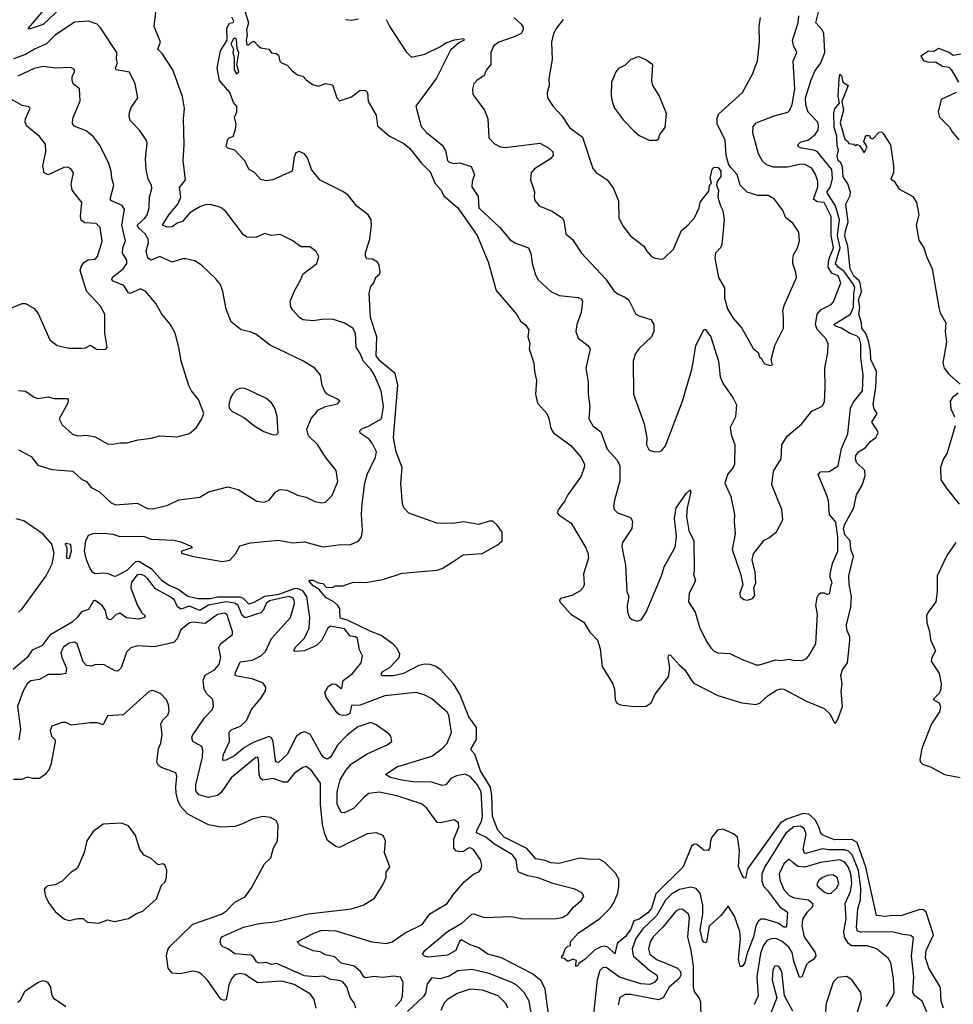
# Model space of a CAD drawing. Extents: x 1493970 to 1595317, y 729910 to 844791.
# Tile 161 of 256: x 1516141 to 1521496, y 794367 to 800013. Entities that reach past the tile are written whole.
import ezdxf

# ---------------------------------------------------------------- set-up
doc = ezdxf.new("R2010")
doc.units = 0

msp = doc.modelspace()

# ---------------------------------------------------------------- linework, layer by layer
at = {"layer": '0CON10XD'}
for points in [[(1516381.1, 800085), (1516275, 799985.8), (1516195, 799958.8), (1516191.9, 799965), (1516225.6, 800004.4), (1516302.6, 800095)], [(1518615, 795662.1), (1518585, 795625.6), (1518565, 795621.2), (1518505, 795641.8), (1518395, 795642.7), (1518323.3, 795655), (1518268, 795668), (1518240, 795685), (1518305, 795728.8), (1518505, 795790.3), (1518564.5, 795835), (1518593.8, 795865), (1518618.5, 795925), (1518603.5, 796025), (1518592.6, 796042.6), (1518505, 796118.6), (1518462.1, 796142.1), (1518415, 796155.6), (1518235, 796136.7), (1518095, 796082.9), (1518045, 796080), (1518035.1, 796034.9), (1518015.6, 796025), (1517995, 796024.1), (1517976.2, 796026.2), (1517960.5, 796040.5), (1517899.1, 796129.1), (1517891.1, 796155), (1517910.8, 796189.2), (1517935, 796205.5), (1517955, 796203.3), (1517985, 796178.6), (1517989.7, 796180.3), (1517996.5, 796223.5), (1518050, 796265), (1518099.4, 796325), (1518108, 796365), (1518090.3, 796400.3), (1518079.4, 796465), (1518066.7, 796475), (1518037.4, 796477.4), (1518005, 796520.7), (1517923.7, 796536.3), (1517907.8, 796525), (1517874.4, 796455.6), (1517844.4, 796425.6), (1517775, 796394.1), (1517720, 796390), (1517714, 796395), (1517723.1, 796415), (1517775, 796466.2), (1517800.9, 796525), (1517804.8, 796585), (1517788.3, 796705), (1517765, 796739.1), (1517735, 796751.6), (1517715, 796750.1), (1517625, 796716.5), (1517592.1, 796712.1), (1517544.9, 796705.1), (1517485, 796670.5), (1517455, 796662.6), (1517425, 796694.2), (1517405, 796701.9), (1517275, 796702.4), (1517235, 796691.8), (1517165, 796691.7), (1517104.9, 796704.9), (1517047.5, 796747.5), (1516995, 796770.4), (1516959.2, 796795), (1516901.3, 796861.3), (1516825, 796906.1), (1516805, 796903.7), (1516756.2, 796855), (1516695, 796822), (1516685, 796820), (1516650, 796835), (1516619.5, 796839.5), (1516573.3, 796835), (1516558, 796845), (1516545, 796866.7), (1516524.5, 796915), (1516512.9, 796965), (1516520, 797025), (1516535, 797056.7), (1516562.7, 797067.3), (1516625, 797068.6), (1516675, 797062.2), (1516715, 797048.8), (1516818.3, 797051.7), (1516855, 797049), (1516895.2, 797035.2), (1517025, 797028.2), (1517065, 797019.5), (1517123.3, 796995), (1517130, 796985), (1517070, 796965), (1517070, 796955), (1517137.5, 796935), (1517305, 796905.6), (1517345.9, 796914.1), (1517378.9, 796951.1), (1517403.7, 796996.3), (1517465, 797012.5), (1517625, 797028.9), (1517706.4, 797013.6), (1517775, 797018.6), (1517879.6, 796989.6), (1517985, 797004.7), (1518035, 797001.1), (1518085, 797023.3), (1518102.4, 797047.6), (1518107.5, 797085), (1518102.3, 797175), (1518106.2, 797236.2), (1518120.9, 797355), (1518134.3, 797405.7), (1518182.5, 797505), (1518188.5, 797535), (1518163.6, 797585), (1518145, 797607.3), (1518095, 797642.5), (1518092.5, 797655), (1518105, 797669.2), (1518139.1, 797680.9), (1518216.9, 797725), (1518228.6, 797795), (1518215.5, 797885), (1518176.7, 797975), (1518155, 798008.5), (1518112.5, 798052.5), (1518095, 798098.8), (1518072, 798135), (1518066.9, 798215), (1518052, 798245), (1518005, 798272.5), (1517935, 798295.5), (1517875, 798294.4), (1517825, 798285.6), (1517765, 798292.9), (1517746.2, 798305), (1517707.7, 798347.7), (1517696.1, 798366.1), (1517693, 798397), (1517715.7, 798455), (1517753.9, 798523.9), (1517766.1, 798553.9), (1517845.7, 798614.3), (1517856.2, 798655), (1517840, 798685), (1517805, 798710), (1517755, 798710), (1517705, 798746.2), (1517635, 798780.8), (1517585.8, 798775.8), (1517545, 798787.1), (1517495, 798764.3), (1517445, 798765.8), (1517425, 798780), (1517324.1, 798914.1), (1517295.4, 798935.4), (1517235, 798953.3), (1517205, 798951.1), (1517175, 798940.9), (1517116.9, 798905), (1517075, 798855.4), (1517044.4, 798845.6), (1517015, 798824.7), (1516987.3, 798822.7), (1516960, 798835), (1516997.2, 798895), (1517048.9, 798955), (1517064.6, 798995), (1517058.7, 799051.3), (1517092, 799095), (1517079.4, 799205), (1517084.3, 799295.7), (1517080, 799445), (1517085.8, 799504.2), (1517075, 799572.5), (1517020, 799725), (1516958.9, 799818.9), (1516934.3, 799844.3), (1516948.6, 799885), (1516912, 799975), (1516923.3, 800075)], [(1517428.6, 800075), (1517454.4, 799995), (1517442.9, 799955), (1517446.2, 799925), (1517440, 799895), (1517445, 799870), (1517455, 799870), (1517470, 799885), (1517485, 799890), (1517507.5, 799865), (1517525, 799852.5), (1517570, 799845), (1517585, 799822.5), (1517615, 799820), (1517625, 799810), (1517632.5, 799775), (1517642.5, 799765), (1517675, 799752.5), (1517705, 799720), (1517735, 799697.5), (1517765, 799690), (1517785, 799667.5), (1517821.7, 799641.7), (1517855, 799632), (1517895, 799646.7), (1517935, 799640), (1517960, 799565), (1517975, 799547.5), (1518045, 799570), (1518095, 799610), (1518125, 799606.7), (1518136.2, 799595), (1518140, 799545), (1518186.4, 799466.4), (1518194.4, 799404.4), (1518263.3, 799345), (1518345, 799304.2), (1518379.2, 799275), (1518443.2, 799193.2), (1518495, 799141.4), (1518524.7, 799074.7), (1518558.5, 799035), (1518572.5, 799005), (1518655, 798934.4), (1518764.6, 798775), (1518828.1, 798625), (1518875, 798461.2), (1518990, 798325), (1519014.1, 798284.1), (1519042.7, 798262.7), (1519061.2, 798235), (1519056, 798195), (1519067, 798157), (1519064.2, 798125), (1519090.6, 798045), (1519093.3, 797995), (1519106.5, 797945), (1519100.4, 797865), (1519111.5, 797815), (1519164.2, 797755), (1519176.4, 797726.4), (1519188.2, 797668.2), (1519202.5, 797645), (1519302.1, 797572.1), (1519360.8, 797505), (1519380.6, 797465), (1519379.4, 797445), (1519361.4, 797395), (1519285, 797289.4), (1519267.6, 797255), (1519230.9, 797205), (1519224.6, 797184.6), (1519235, 797171.5), (1519305.3, 797125.3), (1519388.3, 796985), (1519400, 796955), (1519403.2, 796925), (1519376.1, 796835), (1519379.4, 796775), (1519372.9, 796757.1), (1519354.6, 796735.4), (1519309.1, 796710.9), (1519242.5, 796695), (1519236.7, 796685), (1519240.4, 796675), (1519303.5, 796603.5), (1519377.6, 796557.6), (1519412.1, 796502.1), (1519454.6, 796455), (1519471.2, 796405), (1519482.7, 796305), (1519543.8, 796205), (1519552.3, 796175), (1519556.4, 796115), (1519565.4, 796095.4), (1519585, 796083.8), (1519665, 796075.8), (1519735, 796077.3), (1519762.5, 796095)], [(1518243.8, 800015), (1518265, 799972.5), (1518358.3, 799828.3), (1518389.1, 799799.1), (1518464.4, 799815), (1518555, 799859.6), (1518585, 799880.8), (1518635, 799897.1), (1518687.5, 799905), (1518690, 799895), (1518659.7, 799880.3), (1518611.4, 799838.6), (1518531.6, 799678.4), (1518413, 799517), (1518445, 799400), (1518475, 799367.1), (1518563.8, 799293.8), (1518582.8, 799262.8), (1518595.6, 799205.6), (1518605, 799195.8), (1518632.1, 799187.9), (1518665, 799192), (1518731.7, 799171.7), (1518749.2, 799125), (1518737.3, 799085), (1518735.5, 799055), (1518770.2, 799000.2), (1518775.5, 798935), (1518894.3, 798824.3), (1518955, 798750.5), (1518985, 798731.5), (1519058.8, 798705), (1519073.3, 798673.3), (1519080.9, 798615), (1519098.2, 798555), (1519113.2, 798523.2), (1519187.1, 798455), (1519235, 798430.9), (1519345, 798420.6), (1519362.2, 798412.2), (1519369.1, 798399.1), (1519362.5, 798335), (1519336.4, 798265), (1519330.5, 798225), (1519345, 798187.5), (1519400, 798145), (1519414.4, 798125), (1519388.9, 798015), (1519402.2, 797935), (1519402.5, 797865), (1519410.8, 797795), (1519405.7, 797725), (1519428.6, 797685), (1519475, 797650), (1519510.1, 797550.1), (1519567.5, 797487.5), (1519583.6, 797455), (1519582.7, 797367.3), (1519555.7, 797265), (1519548, 797225), (1519550.8, 797205), (1519570, 797185), (1519645, 797158), (1519656.9, 797136.9), (1519653.1, 797095), (1519599.2, 797015), (1519595.7, 796995), (1519601.5, 796961.5), (1519615.5, 796884.5), (1519624.4, 796735), (1519635.7, 796705), (1519626.1, 796653.9), (1519628, 796615), (1519640, 796585), (1519653.9, 796573.9), (1519685, 796563.3), (1519707, 796573), (1519735, 796616.7), (1519822.9, 796825), (1519837.5, 796875), (1519901.7, 796988.3), (1519908, 797048), (1519896.9, 797155), (1519907.5, 797215), (1519965, 797296.7), (1519987.5, 797317.5), (1519990, 797305), (1519969.4, 797215), (1519965.5, 797165), (1519980, 797085), (1520007.7, 797025), (1520009.4, 796855), (1520007.1, 796835), (1520017.5, 796795), (1519980.8, 796725), (1519978, 796675), (1520015, 796616.7), (1520043.1, 796525), (1520083.3, 796445), (1520105, 796411.4), (1520125, 796392.9), (1520145, 796382.9), (1520215, 796379.2), (1520285, 796344.4), (1520365, 796314), (1520385, 796314.2), (1520477.7, 796342.3), (1520505, 796338), (1520555, 796346), (1520585, 796338), (1520635, 796340), (1520655, 796350), (1520668, 796365), (1520707.5, 796435), (1520716.5, 796605), (1520707.5, 796655), (1520715, 796700), (1520722.7, 796717.3), (1520735, 796726.7), (1520756.4, 796726.4), (1520775, 796717.5), (1520787.5, 796725), (1520793.3, 796765), (1520802.5, 796785), (1520790, 796815), (1520789.2, 796835), (1520804.3, 796895), (1520834, 796965), (1520833.8, 797045), (1520822.4, 797132.4), (1520785.8, 797175), (1520780, 797255), (1520771.9, 797285), (1520721.4, 797405), (1520735, 797420.8), (1520785, 797423.1), (1520836.9, 797455), (1520854.5, 797555), (1520890.9, 797639.1), (1520907.6, 797785), (1520922.3, 797817.7), (1520975.5, 797885), (1520979.2, 797975), (1520966.6, 798076.6), (1520966.5, 798155), (1520958.2, 798185), (1520945, 798197.7), (1520905, 798213.6), (1520855, 798245.2), (1520821.2, 798255), (1520810.4, 798265), (1520906.9, 798325), (1520924.1, 798365), (1520924.9, 798445), (1520931, 798475), (1520924, 798495), (1520870, 798570), (1520835.1, 798595.1), (1520821, 798615), (1520847.1, 798705), (1520832.7, 798775), (1520844.3, 798865), (1520820.7, 798945), (1520771.9, 799025), (1520791.2, 799055), (1520802.7, 799102.7), (1520799.1, 799155), (1520715, 799256.6), (1520695.6, 799265.6), (1520625, 799276.5), (1520608.2, 799285), (1520604.6, 799295), (1520619.5, 799310.5), (1520665.5, 799325), (1520705, 799355.4), (1520720.4, 799379.6), (1520723.8, 799405), (1520718.7, 799425), (1520663.4, 799483.4), (1520651.2, 799525), (1520649.1, 799565), (1520678.3, 799661.7), (1520702.4, 799717.6), (1520736.9, 799765), (1520760.3, 799825), (1520753.3, 799935), (1520745.1, 799955.1), (1520707.8, 799995), (1520725.1, 800065)], [(1516135, 797546.9), (1516207.9, 797507.9), (1516245, 797458.6), (1516325, 797434.6), (1516445.3, 797425.3), (1516495, 797379.2), (1516525, 797364.2), (1516551.2, 797331.2), (1516599.2, 797305), (1516665, 797242.5), (1516690.7, 797230.7), (1516815, 797240), (1516875, 797210), (1516905, 797208), (1516990.9, 797229.1), (1517055, 797260), (1517175, 797275.7), (1517225, 797305.6), (1517335, 797334.2), (1517395, 797320), (1517502.1, 797252.1), (1517543.9, 797246.1), (1517571.7, 797258.3), (1517610, 797305), (1517635, 797320), (1517675, 797315.7), (1517735, 797286.7), (1517785, 797275.7), (1517835, 797250), (1517875, 797242), (1517895, 797246.2), (1517934.2, 797285), (1517965.4, 797365), (1517957.4, 797427.4), (1517895.4, 797505.4), (1517850.7, 797575), (1517797.9, 797627.9), (1517788.2, 797665), (1517813.2, 797726.8), (1517855, 797775.6), (1517895, 797795.7), (1517965, 797810), (1517977.5, 797825), (1517965, 797836.7), (1517905, 797866), (1517890.7, 797880.7), (1517877.1, 797915), (1517867.1, 797975), (1517834.5, 798014.5), (1517768.8, 798055), (1517577.6, 798147.6), (1517495, 798210.8), (1517462.9, 798222.9), (1517412.5, 798235), (1517355, 798280), (1517325.8, 798354.2), (1517306.9, 798455), (1517292.9, 798495), (1517265, 798530), (1517185, 798605.6), (1517145, 798631.4), (1517095, 798641.9), (1517075, 798642.2), (1517015, 798622.7), (1516945, 798654.5), (1516895, 798634.4), (1516875.4, 798645.4), (1516866.2, 798685), (1516879.4, 798735), (1516878.4, 798755), (1516861.2, 798785), (1516826.2, 798815), (1516814.7, 798835), (1516859.7, 798875), (1516871.8, 798895), (1516884.7, 798935), (1516886.2, 798995), (1516899.5, 799045), (1516896.5, 799065), (1516878.8, 799098.8), (1516866.5, 799155), (1516863.1, 799215), (1516872.5, 799305), (1516866, 799325), (1516829.1, 799379.1), (1516775.8, 799435.8), (1516769.5, 799459.5), (1516772, 799482), (1516780.7, 799509.3), (1516818.6, 799565), (1516804, 799645), (1516771.7, 799711.7), (1516694.4, 799725), (1516690.9, 799735), (1516703.1, 799765), (1516696.9, 799785), (1516698.5, 799825), (1516605, 799966), (1516585, 799987.1), (1516535, 800004.5), (1516455, 799999.1), (1516345, 799925.4), (1516295, 799875.3), (1516225.8, 799844.2), (1516175, 799812.9), (1516105, 799788.9)], [(1521439.3, 794345), (1521426, 794385), (1521422.9, 794462.9), (1521355.2, 794575), (1521337.4, 794635), (1521340.5, 794675), (1521382, 794765), (1521341.6, 794895), (1521325, 794908), (1521305, 794909.9), (1521195, 794874.3), (1521145, 794876.9), (1521105, 794870.3), (1521055, 794876), (1520994.3, 795154.3), (1520945.1, 795295.1), (1520915, 795312.2), (1520815, 795310.5), (1520747.3, 795337.3), (1520736.9, 795346.9), (1520725.7, 795385), (1520704.9, 795424.9), (1520667.7, 795457.7), (1520635, 795461.3), (1520541.4, 795428.6), (1520505, 795407.2), (1520316.4, 795145), (1520305, 795090), (1520295, 795092), (1520285, 795106.7), (1520265, 795156.7), (1520269.2, 795249.2), (1520259.2, 795325), (1520235, 795344), (1520175, 795372), (1520144.1, 795365.9), (1520112, 795325), (1520104, 795305), (1520100.8, 795265), (1520090.5, 795249.5), (1520065, 795251.8), (1520025, 795284.5), (1520010, 795285), (1519995.4, 795274.6), (1519946.5, 795155), (1519790.1, 794999.9), (1519765, 794916.2), (1519745, 794891.5), (1519695.3, 794855), (1519664.6, 794845), (1519645, 794793.8), (1519615, 794753.8), (1519568.1, 794715), (1519555, 794657.1), (1519514.8, 794694.8), (1519495, 794701.2), (1519475, 794697.2), (1519440, 794680), (1519385, 794625.8), (1519348.3, 794601.7), (1519340, 794585), (1519330, 794585), (1519335, 794617.5), (1519313.8, 794626.2), (1519285, 794612.5), (1519265, 794630), (1519251.7, 794631.7), (1519250, 794645), (1519258.3, 794651.7), (1519270, 794685), (1519285, 794700), (1519300, 794705), (1519300, 794725), (1519344.3, 794775), (1519469.8, 794860.2), (1519529.8, 794920.2), (1519549.3, 794950.7), (1519571.2, 795005), (1519578.6, 795045), (1519578, 795085), (1519559.5, 795119.5), (1519494.3, 795184.3), (1519465, 795200.4), (1519415, 795198), (1519355, 795204.7), (1519235, 795174.7), (1519188.5, 795178.5), (1519155, 795192.4), (1519102.2, 795202.2), (1519050.7, 795260.7), (1518919.7, 795325), (1518883.4, 795365), (1518852.4, 795445), (1518849.3, 795565), (1518842, 795612), (1518785, 795706.8), (1518751.8, 795801.8), (1518731.1, 795825), (1518730.5, 795835), (1518762.1, 795885), (1518761.2, 795955), (1518718, 796015), (1518665.6, 796145), (1518630, 796205), (1518556.1, 796286.1), (1518525, 796305.6), (1518495, 796315.7), (1518465, 796316.8), (1518430.8, 796309.2), (1518342, 796265), (1518285, 796250.5), (1518225, 796250), (1518216.7, 796255), (1518216, 796265), (1518224.4, 796275), (1518265, 796299.1), (1518318.8, 796355), (1518322.2, 796375), (1518306.8, 796406.8), (1518282.6, 796432.6), (1518215, 796482.9), (1518156, 796505), (1518020.6, 796570.6), (1517985, 796580), (1517980, 796585), (1517977.5, 796635), (1517966.7, 796655), (1517943.3, 796675), (1517898.3, 796698.3), (1517857.9, 796747.9), (1517825, 796767.5), (1517798.8, 796795), (1517805, 796800), (1517825, 796798.9), (1517853.6, 796783.6), (1517879.8, 796779.8), (1517898.3, 796758.3), (1517935, 796757.5), (1517953, 796767), (1517995, 796767.5), (1518055, 796787.5), (1518125, 796786.7), (1518225, 796803.3), (1518335, 796839.2), (1518535, 796857.3), (1518565, 796867.1), (1518622.5, 796902.5), (1518685, 796944), (1518793.2, 796953.2), (1518879.5, 797000.5), (1518909.1, 797025), (1518907.8, 797075), (1518880.6, 797115), (1518855, 797137.9), (1518835, 797137.6), (1518775, 797119.3), (1518686.2, 797133.8), (1518625, 797124.1), (1518534.5, 797125.5), (1518373.6, 797183.6), (1518345, 797214.2), (1518336.6, 797236.6), (1518326.7, 797355), (1518334.8, 797445), (1518301.6, 797535), (1518285.4, 797615), (1518309.6, 797919.6), (1518295.7, 797985), (1518209.7, 798055), (1518186, 798085), (1518189.5, 798195), (1518152.7, 798305), (1518146.2, 798445), (1518155, 798483.2), (1518173.2, 798505), (1518184, 798536), (1518205.8, 798554.2), (1518208.9, 798565), (1518203.2, 798605), (1518193.7, 798623.7), (1518165, 798640.4), (1518132.9, 798642.9), (1518125.7, 798655.7), (1518125, 798677.5), (1518149.1, 798755), (1518159.4, 798835), (1518157.5, 798865), (1518140, 798895), (1518075, 798943.3), (1518025, 799007.3), (1517995, 799028.2), (1517865, 799093.3), (1517815, 799153.3), (1517791.9, 799221.9), (1517775, 799243.5), (1517745, 799257.3), (1517725, 799250.6), (1517715.4, 799225), (1517704, 799145), (1517592.5, 799095), (1517555, 799088.8), (1517525, 799096.7), (1517487.3, 799137.3), (1517456.7, 799155), (1517430, 799205), (1517375, 799266), (1517335, 799276.2), (1517325.9, 799285.9), (1517335, 799327.5), (1517345, 799337.5), (1517365, 799342.5), (1517378.8, 799385), (1517383.3, 799415), (1517373.3, 799455), (1517387.5, 799485), (1517387.5, 799515), (1517367.6, 799537.6), (1517346, 799596), (1517288.1, 799665), (1517274, 799735), (1517293.1, 799835), (1517331.2, 799895), (1517330, 799965), (1517345, 799992.5), (1517365, 799997.5), (1517370, 800005), (1517358.2, 800028.2)], [(1518010, 800015), (1518045, 800010), (1518085, 800017.5)], [(1518975.8, 800025), (1519016.9, 799986.9), (1519028.3, 799968.3), (1519029.4, 799955), (1519016.9, 799935), (1518978, 799915), (1518890, 799885), (1518858.9, 799861.1), (1518842.9, 799825), (1518844, 799756), (1518816.2, 799723.8), (1518805, 799693.8), (1518763.3, 799665), (1518746.2, 799645), (1518738.8, 799615), (1518740, 799585), (1518780.3, 799530.3), (1518807.5, 799495), (1518826.9, 799445), (1518831.9, 799335), (1518865, 799301.5), (1518900, 799285), (1518925, 799281.2), (1519125, 799304.4), (1519175, 799278.1), (1519199.2, 799255), (1519200.8, 799235), (1519186, 799215), (1519095, 799157.5), (1519074.4, 799135), (1519071.4, 799095), (1519094.1, 799025.9), (1519091.9, 798995), (1519097, 798977), (1519120, 798945), (1519194.6, 798914.6), (1519254.4, 798874.4), (1519262.7, 798862.7), (1519274.4, 798784.4), (1519313, 798753), (1519363.6, 798673.6), (1519502.5, 798525), (1519548.6, 798458.6), (1519575, 798438.6), (1519615, 798422.5), (1519634.5, 798404.5), (1519676.2, 798325), (1519694.3, 798314.3), (1519761.2, 798295), (1519777.8, 798265), (1519779.1, 798225), (1519764.4, 798195), (1519692.9, 798125), (1519672.5, 798095), (1519659.2, 798055), (1519661.4, 797865), (1519723.1, 797695), (1519739.2, 797615), (1519736, 797575), (1519752.5, 797545), (1519785, 797536), (1519812.3, 797537.7), (1519825, 797543.8), (1519845, 797570), (1519943.5, 797825), (1519998.2, 798015), (1520020.4, 798145), (1520041.8, 798188.2), (1520065, 798237.5), (1520075, 798236.7), (1520105, 798194), (1520149.6, 798055), (1520158.5, 797965), (1520176.1, 797925), (1520233.4, 797843.4), (1520253.3, 797805), (1520246.4, 797735), (1520216.7, 797675), (1520222.7, 797635), (1520242.5, 797575), (1520241.4, 797465), (1520234, 797445), (1520200.8, 797405), (1520185.8, 797355), (1520219.7, 797279.7), (1520241.2, 797175), (1520238.8, 797135), (1520245.8, 797065), (1520227.5, 796975), (1520276.4, 796836.4), (1520290, 796775), (1520271.2, 796725), (1520273.8, 796705), (1520295, 796688.8), (1520315, 796683.8), (1520345, 796693.8), (1520358.3, 796711.7), (1520352.5, 796755), (1520363.3, 796785), (1520360, 796845), (1520342, 796915), (1520349.5, 796950.5), (1520410.8, 797029.2), (1520438.8, 797041.2), (1520482.7, 797077.3), (1520518.8, 797145), (1520513.8, 797205), (1520455.7, 797345.7), (1520464.3, 797425), (1520509.4, 797495), (1520512.5, 797575), (1520544.1, 797625.9), (1520625.3, 797694.7), (1520685, 797767.5), (1520745, 797798), (1520757.5, 797822.5), (1520762.2, 797905), (1520758.9, 798015), (1520777.5, 798105), (1520779.5, 798155), (1520765.5, 798185), (1520715.9, 798235.9), (1520706.2, 798266.2), (1520714.7, 798325.3), (1520737.9, 798352.1), (1520795, 798380.8), (1520810, 798395), (1520851.1, 798505), (1520836.6, 798545), (1520799.6, 798559.6), (1520778.6, 798595), (1520782.3, 798637.7), (1520808.3, 798705), (1520796.6, 798775), (1520795.2, 798885), (1520755, 798964.4), (1520715, 798969), (1520694.7, 798985), (1520720, 799055), (1520719.3, 799085), (1520706.7, 799125), (1520685, 799162.2), (1520645, 799183.8), (1520624.7, 799185.3), (1520545, 799168.5), (1520465, 799168.5), (1520425, 799180.9), (1520402.8, 799202.8), (1520378.5, 799245), (1520346.1, 799365), (1520348.3, 799401.7), (1520365, 799421.5), (1520468.2, 799461.8), (1520546.6, 799483.4), (1520558, 799495), (1520572.3, 799527.7), (1520588.1, 799615), (1520577.5, 799775), (1520598.6, 799825), (1520580.5, 799865), (1520574.5, 799895), (1520606.9, 799995), (1520611.3, 800035)], [(1519259.2, 800015), (1519219.4, 799965), (1519202.9, 799935), (1519192.5, 799885), (1519195.7, 799785), (1519176, 799675), (1519179.2, 799635), (1519166.4, 799596.4), (1519168.8, 799565), (1519201.2, 799515), (1519251.7, 799461.7), (1519295.8, 799395), (1519370, 799340), (1519429.1, 799159.1), (1519447, 799137), (1519511.2, 799095), (1519547.5, 799045), (1519575.8, 798975), (1519578, 798875), (1519604, 798825), (1519645, 798774), (1519721.2, 798715), (1519738, 798685), (1519765, 798656.2), (1519785, 798646.2), (1519825, 798640), (1519836.4, 798643.6), (1519892.3, 798697.7), (1519937.5, 798805), (1519975, 798837.5), (1520012.4, 798877.6), (1520039.2, 798935), (1520045, 798966.7), (1520095, 799030), (1520097.5, 799065), (1520110, 799075), (1520102.5, 799105), (1520113.9, 799156.1), (1520125, 799167.5), (1520147.5, 799165), (1520162.5, 799145), (1520163.3, 799115), (1520142.5, 799085), (1520137.5, 799065), (1520150, 799035), (1520146.7, 798995), (1520161.2, 798945), (1520175, 798920), (1520182, 798865), (1520169.5, 798725), (1520160.6, 798705), (1520133.3, 798675), (1520128.5, 798645), (1520149.1, 798535), (1520184.4, 798475), (1520184.4, 798415.6), (1520201.2, 798355), (1520232.7, 798302.7), (1520282.9, 798245), (1520348.1, 798128.1), (1520376.7, 798105), (1520385, 798080), (1520398.3, 798068.3), (1520405, 798050), (1520415, 798040), (1520445, 798030), (1520460, 798035), (1520452.5, 798065), (1520472, 798145), (1520521.5, 798245), (1520522.7, 798305), (1520519.1, 798345), (1520526.5, 798375), (1520596.4, 798535), (1520593.6, 798563.6), (1520575.6, 798615), (1520575.6, 798635), (1520580.6, 798665), (1520601.9, 798705), (1520613.3, 798745), (1520610, 798795), (1520575, 798846), (1520536.4, 798876.4), (1520518.6, 798918.6), (1520470, 798985), (1520434.5, 799004.5), (1520375, 799005.6), (1520314.2, 799024.2), (1520274.4, 799064.4), (1520256.7, 799125), (1520217.5, 799167.5), (1520207.2, 799187.2), (1520193.1, 799235), (1520188.6, 799325), (1520142.7, 799415), (1520141.8, 799448.2), (1520148.8, 799471.2), (1520286.7, 799595), (1520346.9, 799705), (1520361.7, 799748.3), (1520372.5, 799775), (1520384.4, 799885), (1520383.1, 799975), (1520390, 800025)], [(1517385, 799702.5), (1517398, 799715), (1517385.8, 799755), (1517397.3, 799822.7), (1517388, 799848), (1517385, 799900), (1517375, 799907.5), (1517367, 799903), (1517352.5, 799875), (1517367.5, 799845), (1517363.6, 799826.4), (1517371.2, 799795), (1517372, 799725), (1517385, 799702.5)], [(1521555, 799817.1), (1521495, 799808), (1521473.3, 799825), (1521412.7, 799847.3), (1521385, 799831.2), (1521355, 799832.5), (1521310, 799805), (1521325, 799780), (1521355, 799770), (1521395, 799771.2), (1521435, 799746.7), (1521470.7, 799740.7), (1521485, 799726.7), (1521526.7, 799655)], [(1519752.7, 799322.7), (1519795, 799323.3), (1519805, 799330), (1519813.8, 799355), (1519844.4, 799395.6), (1519851.4, 799475), (1519808.9, 799578.9), (1519772, 799635), (1519768, 799665), (1519772.5, 799755), (1519733.6, 799783.6), (1519695, 799800), (1519680.7, 799799.3), (1519645, 799782.5), (1519615, 799752.5), (1519576.4, 799733.6), (1519560, 799715), (1519536.7, 799655), (1519533.9, 799576.1), (1519538.8, 799545), (1519553.8, 799505), (1519605, 799436.7), (1519665, 799374), (1519695, 799350), (1519752.7, 799322.7)], [(1516717.1, 797587.1), (1516755, 797587.1), (1516820, 797605), (1516895, 797613.8), (1516945, 797626.7), (1517045, 797622), (1517115, 797640.8), (1517156.1, 797673.9), (1517186.1, 797723.9), (1517196.7, 797755), (1517166.2, 797835), (1517125.9, 797885.9), (1517110.8, 797915), (1517067.1, 798055), (1517056.9, 798125), (1517033.8, 798215), (1517005, 798267.5), (1516956, 798325), (1516922.9, 798385), (1516865.3, 798455.3), (1516835, 798469.2), (1516775, 798442.7), (1516765, 798446.9), (1516739.1, 798489.1), (1516674.5, 798515), (1516670.4, 798525), (1516675, 798538.1), (1516734.5, 798585), (1516756.2, 798615), (1516755.5, 798635), (1516730.3, 798675), (1516732.5, 798705), (1516748.2, 798745), (1516726.8, 798835), (1516742.3, 798925), (1516728.4, 798948.4), (1516668, 798975), (1516660.6, 798985), (1516680.6, 799065), (1516669.5, 799105), (1516666.5, 799145), (1516650, 799195), (1516598.9, 799295), (1516565, 799340.6), (1516522.5, 799375), (1516453.6, 799403.6), (1516445, 799417.5), (1516445.9, 799445.9), (1516487.3, 799547.3), (1516485, 799617.5), (1516448.8, 799645), (1516442.5, 799665), (1516441.4, 799685), (1516455.7, 799715), (1516455, 799726.7), (1516435, 799738.6), (1516345, 799735.6), (1516275.4, 799745.4), (1516225, 799733.5), (1516130.3, 799689.7)], [(1519762.5, 796095), (1519786.2, 796145), (1519862.5, 796245), (1519870, 796295), (1519861.4, 796355), (1519865, 796371.2), (1519875, 796370), (1519925, 796311.9), (1519956.9, 796285), (1520005, 796210), (1520145, 796138.2), (1520283.1, 796095), (1520365, 796086.8), (1520389.5, 796095), (1520435, 796138.5), (1520481.7, 796168.3), (1520505, 796175.8), (1520525, 796174.1), (1520655, 796104.7), (1520755, 796063.4), (1520790.3, 796030.3), (1520815, 795980), (1520825, 795984.3), (1520835, 796002.2), (1520861, 796075), (1520852.7, 796162.7), (1520859.2, 796205), (1520851.5, 796255), (1520861.7, 796285), (1520889.3, 796325), (1520903, 796453), (1520903.4, 796475), (1520885.4, 796515), (1520883.5, 796543.5), (1520909.5, 796645), (1520913.4, 796705), (1520899.8, 796775), (1520897.6, 796825), (1520923.7, 796935), (1520907.8, 796977.8), (1520904.8, 797025), (1520875, 797059.8), (1520866.5, 797095), (1520875, 797121.3), (1520926.8, 797213.2), (1520942.1, 797287.9), (1520974.2, 797345), (1520991.8, 797398.1), (1520988.6, 797428.6), (1520941.6, 797475), (1520934.7, 797495), (1520937.3, 797515), (1520952, 797535), (1520991.5, 797558.5), (1521023, 797597), (1521052.4, 797617.6), (1521064.6, 797644.6), (1521059.5, 797659.5), (1521029.5, 797705), (1521059.1, 797755), (1521042, 797782), (1521036.8, 797806.8), (1521051.3, 797905), (1521056.2, 797995), (1521023.4, 798065), (1521021.6, 798115), (1521010.8, 798170.8), (1520994.5, 798214.5), (1520971.4, 798245), (1520970, 798275), (1520954.8, 798324.8), (1520961, 798365), (1520953.5, 798405), (1520969.5, 798455), (1520962.8, 798502.8), (1520956, 798516), (1520925, 798543.3), (1520905.4, 798585), (1520892, 798715), (1520875, 798772.5), (1520875.8, 798795), (1520894.2, 798855), (1520880, 798955), (1520904, 799005), (1520906.7, 799025), (1520891.7, 799071.7), (1520865, 799112.5), (1520860.3, 799170.3), (1520851.7, 799191.7), (1520836.4, 799206.4), (1520829.3, 799230.7), (1520837.5, 799265), (1520830.3, 799290.3), (1520828.2, 799345), (1520812.1, 799395), (1520810.7, 799479.3), (1520817.8, 799502.2), (1520842.9, 799535), (1520835.4, 799575), (1520840.9, 799675), (1520845, 799700), (1520855, 799693.3), (1520861.9, 799655), (1520894, 799635), (1520857.1, 799545), (1520866.4, 799493.6), (1520847.3, 799422.7), (1520875, 799327.5), (1520893.3, 799313.3), (1520895, 799302.5), (1520925, 799300), (1520935, 799292.5), (1520945, 799297.5), (1520960, 799290), (1520985, 799250), (1521002.5, 799285), (1520982.5, 799315), (1520995, 799350), (1521015, 799350), (1521020, 799335), (1521035, 799330), (1521071.7, 799368.3), (1521085, 799370), (1521095, 799360), (1521136.2, 799295), (1521153.3, 799175), (1521153, 799137), (1521138.3, 799098.3), (1521156.4, 799086.4), (1521184, 799044), (1521265, 798998.8), (1521285.7, 798965), (1521299.2, 798895), (1521283.8, 798835), (1521299.4, 798749.4), (1521328.1, 798705), (1521341.9, 798655), (1521376, 798585), (1521413.4, 798363.4), (1521421.9, 798331.9), (1521454, 798275), (1521450.6, 798225), (1521457.1, 798165), (1521436.5, 798045), (1521443.2, 798015), (1521470.8, 797980.8), (1521535, 797922.5)], [(1521512.5, 799595), (1521426.7, 799555), (1521410, 799485), (1521417.5, 799455), (1521475, 799397.5), (1521489.5, 799369.5), (1521528, 799325)], [(1516095, 798361.2), (1516155, 798386.7), (1516173.6, 798386.4), (1516225, 798356.7), (1516247.9, 798327.9), (1516315, 798176.7), (1516356.2, 798145), (1516425, 798129.7), (1516495, 798129.1), (1516518.2, 798131.8), (1516545, 798146.2), (1516585, 798122), (1516636.2, 798123.8), (1516642.5, 798135), (1516629.2, 798215), (1516629.4, 798325), (1516602.8, 798372.8), (1516525, 798456), (1516488.9, 798575), (1516493, 798597), (1516508.8, 798621.2), (1516534.6, 798635.4), (1516575, 798640), (1516588.2, 798655), (1516614.2, 798744.2), (1516602.1, 798822.1), (1516580, 798845), (1516515, 798849.2), (1516494.6, 798864.6), (1516490.9, 798885), (1516498.2, 798965), (1516442.9, 799035), (1516437.3, 799072.7), (1516449.2, 799135), (1516435, 799158), (1516415, 799167.1), (1516395, 799166.4), (1516305, 799123.8), (1516282.3, 799135), (1516273.8, 799175), (1516291.5, 799255), (1516288.9, 799298.9), (1516255, 799344.3), (1516179.4, 799405), (1516172.7, 799425), (1516174.4, 799445), (1516202, 799505), (1516194.2, 799514.2), (1516155, 799520.8), (1516075, 799566.9)], [(1517595, 797632), (1517615, 797633.8), (1517623.3, 797645), (1517617.3, 797737.3), (1517604, 797785), (1517585, 797816.7), (1517552.7, 797842.7), (1517435, 797898), (1517409.3, 797900.7), (1517385, 797890), (1517362.9, 797867.1), (1517351.2, 797845), (1517340, 797805), (1517342.5, 797785), (1517358.8, 797768.8), (1517430.5, 797730.5), (1517485, 797686.2), (1517542.3, 797652.3), (1517595, 797632)], [(1516135, 797887.1), (1516175, 797884), (1516225, 797848.8), (1516245, 797842), (1516305, 797850), (1516338.3, 797841.7), (1516415, 797841.2), (1516420, 797835), (1516417.8, 797815), (1516367.5, 797725), (1516385, 797690), (1516445, 797637.5), (1516475, 797626.9), (1516525, 797630.6), (1516575, 797621.4), (1516645, 797580.8), (1516675, 797579.2), (1516717.1, 797587.1)], [(1521525, 797871.1), (1521492.3, 797847.7), (1521478.2, 797825), (1521481.9, 797781.9), (1521502.9, 797735)], [(1521506.4, 797685), (1521461.3, 797528.7), (1521438.3, 797491.7), (1521423.9, 797445), (1521425.3, 797375), (1521455, 797329.6), (1521530, 797235)], [(1516134.7, 796615.3), (1516155.6, 796635), (1516292.3, 796825), (1516327.2, 796892.8), (1516338.9, 796955), (1516325.6, 797005), (1516275, 797064), (1516165, 797139.6), (1516121.6, 797151.6)], [(1516425, 796922.5), (1516412.5, 796925), (1516413.6, 796983.6), (1516403.8, 797005), (1516408.3, 797011.7), (1516432.5, 797005), (1516435.6, 796965), (1516425, 796922.5)], [(1521510, 797015), (1521458.6, 796941.4), (1521403.2, 796825), (1521404.7, 796735), (1521396.7, 796675), (1521351.8, 796615), (1521343.3, 796595), (1521345.3, 796555), (1521360.4, 796505), (1521365, 796456.7), (1521394.3, 796395), (1521373.1, 796355), (1521370, 796335), (1521415.6, 796265), (1521426.7, 796205), (1521425.7, 796175), (1521416.7, 796153.3), (1521380, 796115), (1521415.7, 796095.7), (1521423.8, 796073.8), (1521416.9, 796045), (1521372, 795975), (1521316.7, 795835), (1521305, 795770), (1521308.6, 795755), (1521320, 795745), (1521365, 795728.2), (1521445, 795685.9), (1521535, 795667.6)], [(1518297.5, 794355), (1518328.4, 794391.6), (1518336.4, 794413.6), (1518341.5, 794495), (1518325, 794522.5), (1518285, 794529), (1518225, 794521), (1518172.5, 794527.5), (1518125, 794519.1), (1518115, 794524.4), (1518095.2, 794555.2), (1518059.5, 794585), (1517985, 794603.1), (1517949.7, 794639.7), (1517895, 794651.8), (1517865, 794668.9), (1517825, 794674.3), (1517782.9, 794692.9), (1517751.2, 794705), (1517732.5, 794725), (1517828.8, 794775), (1517875, 794791.5), (1517955, 794787.6), (1518161.2, 794725), (1518245, 794716.8), (1518278.6, 794725), (1518352.9, 794777.1), (1518450, 794825), (1518493.4, 794886.6), (1518592.5, 794945), (1518626, 794994), (1518691.3, 795068.7), (1518745, 795113.8), (1518775, 795126.7), (1518788.8, 795145), (1518791.2, 795165), (1518784, 795195), (1518743.8, 795255), (1518725, 795264.3), (1518715, 795262.9), (1518687.3, 795242.7), (1518665, 795240.9), (1518645, 795246.9), (1518631.9, 795261.9), (1518632.3, 795315), (1518659.5, 795385), (1518658.7, 795408.7), (1518634.3, 795424.3), (1518555, 795408.5), (1518535, 795410), (1518475, 795492.9), (1518446.5, 795516.5), (1518305, 795562.6), (1518205, 795583.4), (1518144.8, 795575.2), (1518116.9, 795555), (1518055, 795490), (1518005, 795464.7), (1517985, 795467.8), (1517961.4, 795515), (1517962, 795585), (1517980, 795655), (1518011.6, 795708.4), (1518044.4, 795745.6), (1518135, 795803.3), (1518250, 795855), (1518276.7, 795875), (1518270, 795905), (1518258.1, 795918.1), (1518185, 795970), (1518155, 795982.9), (1518081.7, 795958.3), (1518019.1, 795910.9), (1517965, 795853.3), (1517924.7, 795785.3), (1517905, 795772.5), (1517885, 795782.9), (1517871, 795801), (1517806.7, 795916.7), (1517775, 795929.1), (1517755, 795924.3), (1517727.5, 795902.5), (1517678, 795802), (1517625, 795754.6), (1517614.2, 795755), (1517607.8, 795765), (1517594.2, 795874.2), (1517585.5, 795895.5), (1517572.5, 795902.5), (1517480.9, 795869.1), (1517430.9, 795839.1), (1517375, 795794.7), (1517325, 795767.5), (1517305.8, 795765.8), (1517308.9, 795795), (1517345.3, 795875), (1517342.8, 795927.2), (1517357.7, 795942.3), (1517407.8, 795962.2), (1517441.8, 795995), (1517471.7, 796058.3), (1517526.9, 796125), (1517550.8, 796165), (1517554, 796185), (1517538.6, 796208.6), (1517475, 796234.1), (1517388.7, 796248.7), (1517378, 796255), (1517377.1, 796265), (1517405, 796330.8), (1517475, 796341.2), (1517524.1, 796365.9), (1517550.3, 796389.7), (1517586.1, 796463.9), (1517695.4, 796585), (1517716.9, 796665), (1517716.2, 796685), (1517708.3, 796698.3), (1517685, 796705.1), (1517575, 796680.7), (1517555.7, 796665), (1517537.6, 796625), (1517525, 796612.1), (1517435, 796582.5), (1517416.5, 796596.5), (1517394.2, 796654.2), (1517375, 796667.3), (1517325, 796675.3), (1517225, 796656.7), (1517175, 796625.4), (1517115, 796650.2), (1517065, 796633.4), (1517047, 796647), (1517027.6, 796687.6), (1516990.9, 796710.9), (1516920.5, 796750.5), (1516875, 796809), (1516855, 796825.7), (1516835, 796832.2), (1516815, 796829), (1516782, 796788), (1516777.8, 796755), (1516815, 796657.3), (1516841.9, 796611.9), (1516861.2, 796595), (1516856.7, 796585), (1516823.4, 796576.6), (1516753.9, 796583.9), (1516715, 796609.2), (1516695, 796602.5), (1516665.3, 796574.7), (1516655, 796572.2), (1516642.3, 796582.3), (1516632.5, 796625), (1516615, 796653.5), (1516575, 796682), (1516565, 796680), (1516535, 796630.5), (1516495, 796618.6), (1516470.8, 796585), (1516441.3, 796558.7), (1516315, 796484), (1516267.4, 796422.6), (1516212.2, 796397.8), (1516183.6, 796355), (1516103.5, 796286.5)], [(1518070, 794345), (1518059.4, 794375), (1518036.6, 794406.6), (1518017.7, 794467.7), (1517995, 794495.3), (1517975, 794504.1), (1517925, 794510), (1517885, 794529.4), (1517835, 794524.1), (1517775, 794531), (1517615, 794601.6), (1517585, 794594.7), (1517555, 794606.2), (1517515, 794602.9), (1517500.4, 794610.4), (1517484.6, 794635), (1517468.1, 794648.1), (1517375, 794655.9), (1517335, 794684.5), (1517306.3, 794696.3), (1517297.1, 794707.1), (1517290.5, 794725), (1517294.4, 794745), (1517305, 794755.5), (1517425, 794808.7), (1517515, 794831.4), (1517605, 794840), (1517795, 794886.2), (1518045, 794914), (1518115, 794936.7), (1518176.7, 794975), (1518225, 795052.5), (1518243.3, 795095), (1518243.8, 795125), (1518263.8, 795155), (1518234.3, 795235), (1518240, 795305), (1518226.7, 795335), (1518185, 795350.8), (1518135, 795344.2), (1517975, 795265.8), (1517955, 795272), (1517906.2, 795306.2), (1517890.9, 795345), (1517878, 795398), (1517867.5, 795515), (1517867.2, 795635), (1517815, 795707.8), (1517785, 795730), (1517765, 795725.4), (1517718.3, 795691.7), (1517675, 795640.3), (1517655, 795640.8), (1517595, 795661.6), (1517535, 795653.4), (1517522.9, 795662.9), (1517514.8, 795685), (1517511.5, 795775), (1517505, 795784.3), (1517495, 795782.5), (1517355, 795666.7), (1517297.4, 795582.6), (1517276.2, 795563.8), (1517223.5, 795553.5), (1517168.1, 795568.1), (1517151.6, 795591.6), (1517150.9, 795625), (1517189.7, 795785), (1517192.3, 795825), (1517185.3, 795845.3), (1517134.5, 795875), (1517128.8, 795895), (1517131.9, 795908.1), (1517200.6, 796009.4), (1517245.7, 796055), (1517252.9, 796075), (1517249.2, 796115), (1517215, 796147.1), (1517200, 796175), (1517193.8, 796225), (1517205.6, 796255), (1517258.2, 796285), (1517285, 796315.7), (1517294.2, 796355), (1517284.2, 796415), (1517292.2, 796435), (1517362.7, 796487.3), (1517362.3, 796505), (1517329.5, 796605), (1517315, 796610.8), (1517275, 796602.5), (1517205, 796551.1), (1517135, 796558.8), (1517114.4, 796555), (1517065.5, 796515), (1517045, 796462.5), (1517025, 796441.8), (1516915, 796417.3), (1516815, 796422.7), (1516777.8, 796412.2), (1516754.2, 796385.8), (1516723.4, 796296.6), (1516705, 796278.1), (1516688.5, 796278.5), (1516625, 796314.3), (1516575, 796315.8), (1516554.2, 796305.8), (1516525, 796310.6), (1516505, 796331.4), (1516471.3, 796435), (1516455, 796444.7), (1516425, 796437.4), (1516392.7, 796415), (1516377.5, 796385), (1516382.5, 796355), (1516410.4, 796295), (1516405.8, 796265), (1516375, 796257.9), (1516305, 796259.1), (1516255, 796230.4), (1516205, 796221.2), (1516185, 796204.5), (1516161.4, 796165), (1516128.9, 796075), (1516146.8, 795945), (1516136.8, 795883.2)], [(1517333.9, 794433.9), (1517325, 794394), (1517315, 794389.4), (1517295, 794397.5), (1517217.7, 794505), (1517185, 794540), (1517165, 794551.2), (1517135, 794557.3), (1517061.4, 794541.4), (1517016, 794545), (1516993.3, 794575), (1516984.2, 794645), (1516991.3, 794678.7), (1517002.2, 794697.8), (1517135, 794827.3), (1517298.6, 794885), (1517327.1, 794902.9), (1517375, 794952.5), (1517435, 794983.3), (1517471.2, 795035), (1517545, 795172.5), (1517582.3, 795207.7), (1517596.2, 795265), (1517620, 795305), (1517623, 795393), (1517615, 795420), (1517579.3, 795439.3), (1517535, 795443.3), (1517475, 795428.8), (1517418.3, 795401.7), (1517375, 795386.2), (1517295, 795382.9), (1517225, 795395.6), (1517105, 795457.3), (1517064.2, 795504.2), (1517048.2, 795538.2), (1517038.5, 795578.5), (1517035.9, 795615), (1517043.3, 795675), (1517037.1, 795695), (1516955, 795725.8), (1516937.1, 795737.1), (1516927.5, 795755), (1516936.9, 795835), (1516950, 795865), (1516957.5, 795915), (1516951.2, 795975), (1516962.6, 795997.4), (1516990, 796025), (1516998.8, 796048.8), (1516995.7, 796085), (1516982.7, 796112.7), (1516949.5, 796149.5), (1516905, 796166.7), (1516886.4, 796163.6), (1516735, 796028), (1516645, 796021.2), (1516620.5, 795969.5), (1516585, 795980.8), (1516545, 795982), (1516437, 795967), (1516405, 795982.5), (1516385, 795982.5), (1516325, 795962.5), (1516316.4, 795936.4), (1516324.2, 795905), (1516342.5, 795885), (1516343.8, 795875), (1516322.6, 795747.4), (1516310, 795715), (1516287.5, 795685), (1516255, 795661.8), (1516215, 795661.9), (1516185, 795669.2), (1516153, 795657), (1516105, 795656.2)], [(1519177, 794295), (1519154.8, 794454.8), (1519131.9, 794501.9), (1519082, 794542), (1518905, 794634.2), (1518826.9, 794655), (1518775, 794690.9), (1518725, 794707.6), (1518675, 794736.4), (1518663.1, 794726.9), (1518643.1, 794675), (1518595, 794648.6), (1518485, 794636.9), (1518463.6, 794643.6), (1518452.5, 794655), (1518464.5, 794675.5), (1518595, 794784.4), (1518677.5, 794832.5), (1518735, 794883.6), (1518746.2, 794886.2), (1518805, 794865.8), (1518965, 794870.3), (1519025, 794857.1), (1519220.5, 794859.5), (1519253.8, 794865), (1519285, 794883.3), (1519315, 794922), (1519363.8, 794965), (1519376.7, 794985), (1519373.3, 794995), (1519365, 795006.2), (1519325, 795027.5), (1519199.6, 795059.6), (1519115, 795092.9), (1519055, 795104.2), (1519004.8, 795124.8), (1518997.5, 795137.5), (1518989.2, 795195), (1518968.8, 795225), (1518865, 795286.1), (1518815.1, 795325.1), (1518761.1, 795351.1), (1518762.5, 795365), (1518790, 795415), (1518795.7, 795445), (1518788.7, 795585), (1518765, 795628.5), (1518725, 795673.5), (1518695, 795687.5), (1518646.6, 795676.6), (1518615, 795662.1)], [(1516595, 794832.5), (1516645, 794852.5), (1516685, 794842.5), (1516765, 794858.8), (1516811.7, 794888.3), (1516848.3, 794901.7), (1516925, 794971.2), (1516955, 795050), (1516975, 795070), (1516983.3, 795095), (1516985.9, 795135.9), (1516975, 795162.5), (1516965, 795172.5), (1516935, 795166.7), (1516895, 795203.3), (1516855, 795222.5), (1516831.2, 795255), (1516805.5, 795335.5), (1516765, 795390), (1516725, 795406.2), (1516620.7, 795399.3), (1516562.3, 795357.7), (1516526.7, 795305), (1516511.7, 795238.3), (1516473, 795147), (1516435, 795122.5), (1516385, 795072.5), (1516345, 795052.5), (1516305, 795047.5), (1516290.7, 795039.3), (1516282.5, 795025), (1516288.8, 794985), (1516311.2, 794945), (1516345, 794900), (1516397.5, 794855), (1516425, 794847.5), (1516475, 794860), (1516505, 794860), (1516528.3, 794838.3), (1516595, 794832.5)], [(1521388.6, 794218.6), (1521318.5, 794385), (1521275.9, 794415.9), (1521264.1, 794435), (1521270.9, 794525), (1521255.7, 794645), (1521267.6, 794747.6), (1521252.2, 794762.2), (1521207.6, 794767.6), (1521145, 794782.1), (1520965, 794780.9), (1520946.2, 794786.2), (1520941.2, 794805), (1520949.1, 794915), (1520963.5, 794966.5), (1520965.6, 795035), (1520952.8, 795135), (1520916, 795225), (1520895.8, 795245.8), (1520875, 795253), (1520785, 795252.1), (1520745, 795257.8), (1520645, 795229.3), (1520635.6, 795255), (1520652.7, 795345), (1520640.3, 795375), (1520619.3, 795389.3), (1520580.8, 795385), (1520535, 795348.3), (1520414.8, 795155), (1520399, 795115), (1520399, 795075), (1520407.5, 795045), (1520429.8, 795019.8), (1520498.8, 794928.8), (1520545.3, 794895.3), (1520539.1, 794815), (1520535, 794808.6), (1520525, 794810.4), (1520491.7, 794831.7), (1520415, 794855.3), (1520395, 794854.7), (1520379.1, 794845), (1520363, 794817), (1520349.6, 794755), (1520312.3, 794655), (1520300.9, 794605), (1520285, 794583.1), (1520274.7, 794584.7), (1520264.2, 794625), (1520276.3, 794745), (1520272.5, 794785), (1520241.7, 794871.7), (1520205, 794930), (1520162.7, 794877.3), (1520095.3, 794815), (1520080, 794725), (1520075, 794720), (1520065, 794723.3), (1520057.1, 794735), (1520043.5, 794793.5), (1520060.2, 794885), (1520059.8, 794935), (1520043.8, 795005), (1520022, 795032), (1519988.1, 795038.1), (1519925, 795025.2), (1519880.6, 794999.4), (1519845, 794964.7), (1519794.9, 794875.1), (1519715, 794800), (1519674.8, 794745), (1519653.5, 794685), (1519659.8, 794645), (1519755, 794561.1), (1519796.5, 794535), (1519798.8, 794515), (1519785, 794493.8), (1519755, 794481.7), (1519705, 794483.8), (1519582.6, 794522.6), (1519505, 794577.9), (1519485, 794575.5), (1519469.3, 794560.7), (1519452.9, 794507.1), (1519432.8, 794312.8)], [(1521112.5, 794355), (1521150.3, 794415), (1521156.5, 794435), (1521152.5, 794515), (1521138, 794605), (1521122.3, 794632.3), (1521055, 794686.2), (1521002.4, 794702.4), (1520912.5, 794702.5), (1520895, 794715.3), (1520872.3, 794752.3), (1520868.4, 794785), (1520882.5, 794855), (1520875.6, 794945), (1520906.1, 795013.9), (1520915, 795062.5), (1520908, 795115), (1520893.2, 795155), (1520875, 795182.9), (1520845, 795196.5), (1520735, 795180.2), (1520645, 795153.7), (1520605, 795157.8), (1520578.3, 795178.3), (1520555, 795198.6), (1520525, 795172.2), (1520497.8, 795115), (1520503.4, 795075), (1520524.7, 795025), (1520555, 794991.2), (1520585, 794978), (1520665, 794966.3), (1520690.6, 794945), (1520687.6, 794925), (1520655.7, 794894.3), (1520630.6, 794855), (1520627.1, 794815), (1520641.3, 794755), (1520704, 794665), (1520708.2, 794645), (1520695.2, 794624.8), (1520665, 794607.8), (1520655, 794595.4), (1520626.7, 794525), (1520615, 794520), (1520582.2, 794615), (1520571.9, 794665), (1520552.5, 794695), (1520515, 794728.3), (1520485, 794742.5), (1520455, 794745.3), (1520427.5, 794732.5), (1520405, 794702.7), (1520390.5, 794659.5), (1520370, 794525), (1520377.3, 794415), (1520355, 794366.7)], [(1520775, 795002.7), (1520795, 795004.5), (1520828.5, 795035), (1520839.1, 795059.1), (1520830, 795095), (1520805, 795108.7), (1520775, 795106.4), (1520745.6, 795095), (1520722.7, 795075), (1520713.6, 795055), (1520717.5, 795045), (1520755, 795013.1), (1520775, 795002.7)], [(1520051.8, 794185), (1520048.7, 794378.7), (1520038.9, 794405), (1520011.6, 794441.6), (1520005.7, 794465), (1520005.7, 794585), (1519993.4, 794675), (1519973.7, 794755), (1519983.1, 794863.1), (1519978, 794885), (1519945, 794910.3), (1519925, 794912), (1519905, 794901.8), (1519829.6, 794810.4), (1519775.2, 794755), (1519757.7, 794725), (1519747.9, 794685), (1519755.3, 794655), (1519794.6, 794625), (1519837.1, 794607.1), (1519914.1, 794574.1), (1519931.1, 794555), (1519934, 794535), (1519923.1, 794515), (1519865.7, 794465), (1519832.4, 794405), (1519805, 794393.6), (1519645, 794423.3), (1519615, 794423.9), (1519583.4, 794406.6), (1519573.3, 794365)], [(1520575, 794327.1), (1520528.5, 794415), (1520513.3, 794555), (1520495, 794584), (1520485, 794588.6), (1520472.9, 794585), (1520460.8, 794565), (1520458.2, 794505), (1520483.8, 794405), (1520431.5, 794268.5)], [(1517841.4, 794345), (1517830.6, 794395), (1517809.4, 794425), (1517715, 794480.5), (1517645, 794500), (1517505, 794489.5), (1517435, 794538.2), (1517405, 794544.7), (1517375, 794535.4), (1517357.1, 794512.9), (1517340.4, 794479.6), (1517333.9, 794433.9)], [(1519082.4, 794275), (1519064.2, 794385), (1519034.1, 794434.1), (1518993.8, 794475), (1518965, 794492.5), (1518835, 794544.8), (1518735, 794567.2), (1518655, 794559.4), (1518605, 794528), (1518555, 794513.1), (1518505, 794518.9), (1518478.7, 794485), (1518468.2, 794431.8), (1518457.5, 794412.5), (1518365, 794325.3)], [(1520855, 794233.8), (1520885, 794243.8), (1520915, 794270), (1520944.3, 794315.7), (1520970.7, 794399.3), (1520965.8, 794435.8), (1520916.2, 794505), (1520885, 794526.7), (1520835, 794521.2), (1520808, 794495), (1520767.3, 794372.7), (1520758.8, 794285), (1520747.5, 794255), (1520750, 794245), (1520773.9, 794233.9), (1520855, 794233.8)], [(1516130.3, 794379.7), (1516145, 794392.5), (1516173.5, 794445), (1516245, 794492.5), (1516275, 794503.5), (1516300, 794495), (1516318.5, 794465), (1516323.9, 794425), (1516333.4, 794403.4), (1516405, 794354.5)], [(1518941.2, 794345), (1518930.7, 794370.7), (1518886.7, 794415), (1518795, 794449.1), (1518726, 794454), (1518650.6, 794429.4), (1518594.5, 794395), (1518576.9, 794375), (1518557.5, 794332.5)]]:
    msp.add_lwpolyline(points, dxfattribs=at)

doc.saveas('drawing.dxf')
